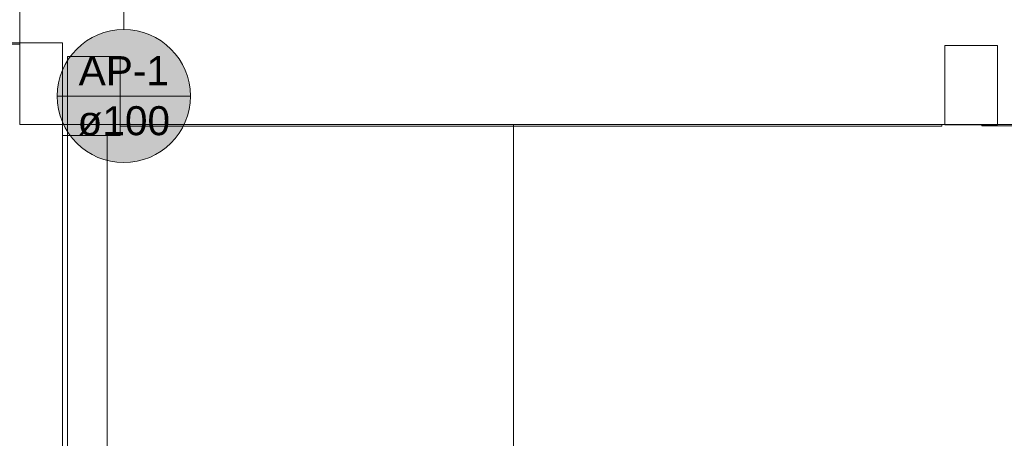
# Model space of a CAD drawing. Header units: millimetres. Extents: x -261 to 187, y -214 to 106.
# Tile 129 of 256: x -215.91 to -212.18, y -159.74 to -158.15. Entities that reach past the tile are written whole.
import ezdxf

# ---------------------------------------------------------------- set-up
doc = ezdxf.new("R2010")
doc.units = ezdxf.units.MM
doc.header["$LTSCALE"] = 0.005
doc.header["$MEASUREMENT"] = 0
doc.linetypes.add('NULL', pattern=[0])
for name, color, linetype, lineweight in [('AP-Indicação coluna', 5, 'Continuous', 13), ('IFC-Laje-Contorno', 9, 'Continuous', 5), ('IFC-Parede-Contorno', 9, 'Continuous', 5), ('IFC-Pilar-Contorno', 9, 'Continuous', 5), ('IFC-Viga-Contorno', 9, 'Continuous', 5)]:
    doc.layers.add(name, color=color, linetype=linetype, lineweight=lineweight)
doc.styles.add('Arial', font='arial.ttf')

msp = doc.modelspace()

# ---------------------------------------------------------------- hatches: boundary and pattern name
at = {"layer": 'AP-Indicação coluna', "linetype": 'Continuous'}
msp.add_hatch(color=161, dxfattribs=at).paths.add_polyline_path([(-215.2656, -158.4417), (-215.2666, -158.4197), (-215.2695, -158.3979), (-215.2742, -158.3765), (-215.2809, -158.3555), (-215.2893, -158.3352), (-215.2994, -158.3157), (-215.3112, -158.2971), (-215.3246, -158.2797), (-215.3395, -158.2634), (-215.3557, -158.2486), (-215.3731, -158.2352), (-215.3917, -158.2234), (-215.4112, -158.2132), (-215.4315, -158.2048), (-215.4525, -158.1982), (-215.474, -158.1934), (-215.4958, -158.1906), (-215.5177, -158.1896), (-215.5397, -158.1906), (-215.5615, -158.1934), (-215.583, -158.1982), (-215.604, -158.2048), (-215.6243, -158.2132), (-215.6438, -158.2234), (-215.6624, -158.2352), (-215.6798, -158.2486), (-215.696, -158.2634), (-215.7109, -158.2797), (-215.7243, -158.2971), (-215.7361, -158.3157), (-215.7462, -158.3352), (-215.7546, -158.3555), (-215.7613, -158.3765), (-215.766, -158.3979), (-215.7689, -158.4197), (-215.7699, -158.4417), (-215.7689, -158.4637), (-215.766, -158.4855), (-215.7613, -158.507), (-215.7546, -158.5279), (-215.7462, -158.5483), (-215.7361, -158.5678), (-215.7243, -158.5863), (-215.7109, -158.6038), (-215.696, -158.62), (-215.6798, -158.6348), (-215.6624, -158.6482), (-215.6438, -158.66), (-215.6243, -158.6702), (-215.604, -158.6786), (-215.583, -158.6852), (-215.5615, -158.69), (-215.5397, -158.6929), (-215.5177, -158.6938), (-215.4958, -158.6929), (-215.474, -158.69), (-215.4525, -158.6852), (-215.4315, -158.6786), (-215.4112, -158.6702), (-215.3917, -158.66), (-215.3731, -158.6482), (-215.3557, -158.6348), (-215.3395, -158.62), (-215.3246, -158.6038), (-215.3112, -158.5863), (-215.2994, -158.5678), (-215.2893, -158.5483), (-215.2809, -158.5279), (-215.2742, -158.507), (-215.2695, -158.4855), (-215.2666, -158.4637)])

# ---------------------------------------------------------------- linework, layer by layer
at = {"layer": 'AP-Indicação coluna'}
for p, q in [((-215.5177, -158.1896), (-215.5177, -157.8395)), ((-215.7699, -158.4417), (-215.2656, -158.4417))]:
    msp.add_line(p, q, dxfattribs=at)
msp.add_circle((-215.5177, -158.4417), 0.2521, dxfattribs=at)
msp.add_circle((-215.5177, -158.4417), 0.2521, dxfattribs=at)
at = {"layer": 'IFC-Laje-Contorno', "lineweight": 5}
msp.add_line((-214.0427, -160.1292), (-214.0427, -158.5499), dxfattribs=at)
at = {"layer": 'IFC-Parede-Contorno', "lineweight": 5}
for p, q in [((-215.9109, -158.224), (-215.9109, -158.0475)), ((-215.9109, -158.2456), (-215.9109, -158.1149)), ((-215.943, -158.2399), (-215.7501, -158.2399)), ((-215.7501, -158.5334), (-215.7501, -158.2399)), ((-215.9832, -158.2456), (-215.9109, -158.2456)), ((-215.9109, -158.5499), (-215.9109, -158.2435)), ((-215.7501, -158.7784), (-215.7501, -158.5334)), ((-215.9109, -158.5499), (-215.443, -158.5499)), ((-215.443, -158.5499), (-215.3915, -158.5499)), ((-215.3915, -158.5499), (-214.5792, -158.5499)), ((-214.5792, -158.5499), (-207.8838, -158.5499)), ((-215.7501, -159.6698), (-215.7501, -158.7784)), ((-215.7501, -159.9457), (-215.7501, -159.6698))]:
    msp.add_line(p, q, dxfattribs=at)
at = {"layer": 'IFC-Pilar-Contorno', "lineweight": 5}
for p, q in [((-212.4106, -158.3085), (-212.4106, -158.2506)), ((-212.4106, -158.2506), (-212.3472, -158.2506)), ((-212.3472, -158.2506), (-212.2492, -158.2506)), ((-212.2492, -158.2506), (-212.2106, -158.2506)), ((-212.2106, -158.3976), (-212.2106, -158.2506)), ((-215.7309, -158.3493), (-215.7309, -158.2914)), ((-215.7309, -158.2914), (-215.6675, -158.2914)), ((-215.6675, -158.2914), (-215.5695, -158.2914)), ((-215.5695, -158.2914), (-215.5309, -158.2914)), ((-215.5309, -158.4385), (-215.5309, -158.2914)), ((-212.4106, -158.4555), (-212.4106, -158.3085)), ((-215.7309, -158.4963), (-215.7309, -158.3493)), ((-212.2106, -158.4927), (-212.2106, -158.3976)), ((-215.5309, -158.5335), (-215.5309, -158.4385)), ((-212.4106, -158.5506), (-212.4106, -158.4555)), ((-215.7309, -158.5914), (-215.7309, -158.4963)), ((-212.2106, -158.5506), (-212.2106, -158.4927)), ((-215.5309, -158.5914), (-215.5309, -158.5335)), ((-212.4106, -158.5506), (-212.372, -158.5506)), ((-212.372, -158.5506), (-212.274, -158.5506)), ((-212.274, -158.5506), (-212.2106, -158.5506)), ((-215.7309, -158.5914), (-215.6923, -158.5914)), ((-215.6923, -158.5914), (-215.5943, -158.5914)), ((-215.5943, -158.5914), (-215.5309, -158.5914))]:
    msp.add_line(p, q, dxfattribs=at)
at = {"layer": 'IFC-Viga-Contorno', "lineweight": 5}
for p, q in [((-215.5309, -158.5556), (-215.5309, -158.5499)), ((-215.5309, -158.5556), (-212.4212, -158.5556)), ((-212.4212, -158.5556), (-212.4212, -158.5499)), ((-212.2701, -158.5506), (-212.2106, -158.5506)), ((-212.2701, -158.5549), (-212.2701, -158.5506)), ((-212.2701, -158.5549), (-210.0344, -158.5549)), ((-212.2106, -158.5506), (-212.2106, -158.5499)), ((-215.7501, -158.5914), (-215.7309, -158.5914)), ((-215.7309, -160.1292), (-215.7309, -158.5914)), ((-215.5809, -160.0492), (-215.5809, -158.5914))]:
    msp.add_line(p, q, dxfattribs=at)

# ---------------------------------------------------------------- texts
at = {"layer": 'AP-Indicação coluna', "linetype": 'NULL', "char_height": 0.11, "attachment_point": 8, "line_spacing_factor": 0.6, "style": 'Arial'}
for s, insert, width in [('AP-1', (-215.5177, -158.4004), 0.683308), ('ø100', (-215.5177, -158.593), 0.700412)]:
    msp.add_mtext(s, dxfattribs=dict(at, insert=insert, width=width))

doc.saveas('drawing.dxf')
